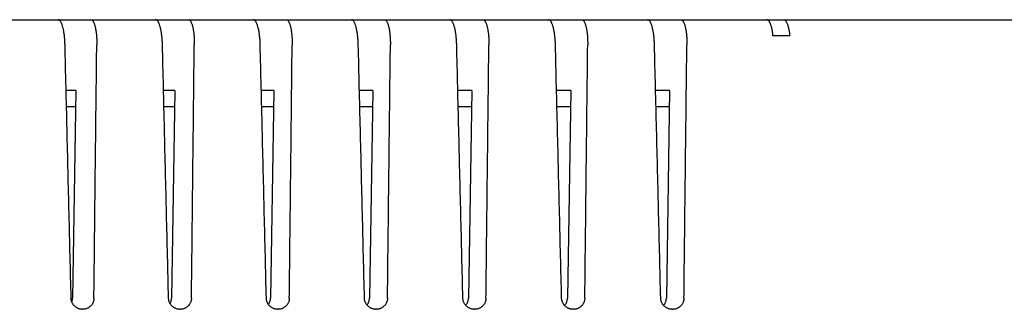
# Model space of a CAD drawing. Header units: inches. Extents: x 0 to 34, y 0 to 22.
# Tile 25 of 27: x 25.135 to 26.663, y 16.822 to 17.272. Entities that reach past the tile are written whole.
import ezdxf

# ---------------------------------------------------------------- set-up
doc = ezdxf.new("R2010")
doc.units = ezdxf.units.IN
doc.header["$LTSCALE"] = 1.87
doc.header["$MEASUREMENT"] = 0
doc.layers.get('0').update_dxf_attribs({"linetype": 'CONTINUOUS'})

msp = doc.modelspace()

# ---------------------------------------------------------------- linework, layer by layer
at = {"color": 7, "linetype": 'CONTINUOUS'}
for p, q in [((23.7314, 17.2723), (28.2589, 17.2723)), ((26.3301, 17.2473), (26.3041, 17.2473)), ((25.2219, 17.1623), (25.2068, 17.1623)), ((25.2219, 17.1623), (25.2168, 16.8395)), ((25.3755, 17.1623), (25.3581, 17.1623)), ((25.3755, 17.1623), (25.3704, 16.8395)), ((25.5292, 17.1623), (25.5098, 17.1623)), ((25.5292, 17.1623), (25.5241, 16.8395)), ((25.6828, 17.1623), (25.6621, 17.1623)), ((25.6828, 17.1623), (25.6777, 16.8395)), ((25.8364, 17.1623), (25.8149, 17.1623)), ((25.8364, 17.1623), (25.8313, 16.8395)), ((25.9901, 17.1623), (25.9681, 17.1623)), ((25.9901, 17.1623), (25.985, 16.8395)), ((26.1437, 17.1623), (26.1219, 17.1623)), ((26.1437, 17.1623), (26.1386, 16.8395)), ((25.2074, 17.1373), (25.2215, 17.1373)), ((25.3587, 17.1373), (25.3751, 17.1373)), ((25.5104, 17.1373), (25.5288, 17.1373)), ((25.6627, 17.1373), (25.6824, 17.1373)), ((25.8155, 17.1373), (25.836, 17.1373)), ((25.9687, 17.1373), (25.9897, 17.1373)), ((26.1225, 17.1373), (26.1433, 17.1373))]:
    msp.add_line(p, q, dxfattribs=at)
for points, knots in [([(25.2051, 17.2334), (25.2051, 17.2344), (25.205, 17.2364), (25.2049, 17.2394), (25.2046, 17.2424), (25.2044, 17.2454), (25.2041, 17.2482), (25.2037, 17.251), (25.2033, 17.2536), (25.2028, 17.2562), (25.2023, 17.2586), (25.2017, 17.2608), (25.2011, 17.2629), (25.2005, 17.2648), (25.1998, 17.2665), (25.1991, 17.268), (25.1984, 17.2693), (25.1977, 17.2704), (25.1969, 17.2712), (25.1962, 17.2719), (25.1954, 17.2722), (25.1949, 17.2723), (25.1946, 17.2723)], [0, 0, 0, 0, 0.072828, 0.145246, 0.216712, 0.287034, 0.355694, 0.422367, 0.486751, 0.54836, 0.607025, 0.662319, 0.713993, 0.761842, 0.805558, 0.845102, 0.880316, 0.911253, 0.938112, 0.96125, 0.981488, 1, 1, 1, 1]), ([(25.2453, 17.2723), (25.2455, 17.2723), (25.2461, 17.2722), (25.2468, 17.2719), (25.2476, 17.2712), (25.2483, 17.2704), (25.249, 17.2693), (25.2497, 17.268), (25.2503, 17.2665), (25.2509, 17.2648), (25.2515, 17.2629), (25.252, 17.2608), (25.2525, 17.2586), (25.2529, 17.2562), (25.2533, 17.2536), (25.2536, 17.251), (25.2539, 17.2482), (25.2541, 17.2454), (25.2543, 17.2424), (25.2544, 17.2395), (25.2544, 17.2364), (25.2544, 17.2344), (25.2544, 17.2334)], [0, 0, 0, 0, 0.018598, 0.038753, 0.061708, 0.088334, 0.11902, 0.153984, 0.193288, 0.236783, 0.284435, 0.335944, 0.391111, 0.449696, 0.511278, 0.575698, 0.64248, 0.711325, 0.781919, 0.853747, 0.926619, 1, 1, 1, 1]), ([(25.3564, 17.2334), (25.3563, 17.2344), (25.3563, 17.2364), (25.3561, 17.2394), (25.3559, 17.2424), (25.3556, 17.2453), (25.3553, 17.2482), (25.3549, 17.251), (25.3545, 17.2536), (25.354, 17.2561), (25.3535, 17.2585), (25.353, 17.2608), (25.3524, 17.2629), (25.3517, 17.2648), (25.3511, 17.2665), (25.3504, 17.268), (25.3497, 17.2693), (25.3489, 17.2704), (25.3482, 17.2712), (25.3474, 17.2719), (25.3466, 17.2722), (25.3461, 17.2723), (25.3458, 17.2723)], [0, 0, 0, 0, 0.072694, 0.144987, 0.21634, 0.286563, 0.355142, 0.421755, 0.4861, 0.547692, 0.606359, 0.661676, 0.713389, 0.761291, 0.80507, 0.844684, 0.879971, 0.910982, 0.937913, 0.96112, 0.981424, 1, 1, 1, 1]), ([(25.3967, 17.2723), (25.3969, 17.2723), (25.3975, 17.2722), (25.3982, 17.2719), (25.399, 17.2712), (25.3997, 17.2704), (25.4004, 17.2693), (25.4011, 17.268), (25.4017, 17.2665), (25.4023, 17.2648), (25.4029, 17.2629), (25.4034, 17.2608), (25.4039, 17.2585), (25.4043, 17.2561), (25.4047, 17.2536), (25.405, 17.251), (25.4053, 17.2482), (25.4055, 17.2453), (25.4057, 17.2424), (25.4058, 17.2394), (25.4058, 17.2364), (25.4058, 17.2344), (25.4058, 17.2334)], [0, 0, 0, 0, 0.018667, 0.038893, 0.061921, 0.088622, 0.119384, 0.154422, 0.193796, 0.237352, 0.285055, 0.336598, 0.391783, 0.450365, 0.511924, 0.5763, 0.643017, 0.711779, 0.782275, 0.853991, 0.926742, 1, 1, 1, 1]), ([(25.5081, 17.2334), (25.5081, 17.2344), (25.508, 17.2364), (25.5079, 17.2394), (25.5077, 17.2424), (25.5074, 17.2453), (25.5071, 17.2482), (25.5067, 17.2509), (25.5063, 17.2536), (25.5058, 17.2561), (25.5053, 17.2585), (25.5047, 17.2608), (25.5041, 17.2629), (25.5035, 17.2648), (25.5028, 17.2665), (25.5021, 17.268), (25.5014, 17.2693), (25.5007, 17.2704), (25.4999, 17.2712), (25.4992, 17.2719), (25.4984, 17.2722), (25.4978, 17.2723), (25.4976, 17.2723)], [0, 0, 0, 0, 0.072551, 0.14471, 0.215941, 0.286057, 0.35455, 0.421097, 0.4854, 0.546972, 0.605643, 0.660983, 0.712738, 0.760696, 0.804543, 0.844232, 0.879599, 0.910689, 0.937698, 0.96098, 0.981355, 1, 1, 1, 1]), ([(25.5486, 17.2723), (25.5488, 17.2723), (25.5494, 17.2722), (25.5501, 17.2719), (25.5509, 17.2712), (25.5516, 17.2704), (25.5523, 17.2693), (25.553, 17.268), (25.5536, 17.2665), (25.5542, 17.2647), (25.5548, 17.2628), (25.5553, 17.2608), (25.5558, 17.2585), (25.5562, 17.2561), (25.5566, 17.2536), (25.5569, 17.2509), (25.5572, 17.2482), (25.5574, 17.2453), (25.5576, 17.2424), (25.5577, 17.2394), (25.5578, 17.2364), (25.5578, 17.2344), (25.5577, 17.2334)], [0, 0, 0, 0, 0.018742, 0.039044, 0.06215, 0.088932, 0.119775, 0.154894, 0.194343, 0.237966, 0.285722, 0.337302, 0.392506, 0.451085, 0.512619, 0.576948, 0.643596, 0.712268, 0.782658, 0.854254, 0.926876, 1, 1, 1, 1]), ([(25.6604, 17.2334), (25.6603, 17.2344), (25.6603, 17.2364), (25.6601, 17.2394), (25.6599, 17.2424), (25.6596, 17.2453), (25.6593, 17.2482), (25.6589, 17.2509), (25.6585, 17.2536), (25.658, 17.2561), (25.6575, 17.2585), (25.657, 17.2608), (25.6564, 17.2628), (25.6557, 17.2647), (25.6551, 17.2665), (25.6544, 17.268), (25.6536, 17.2693), (25.6529, 17.2704), (25.6522, 17.2712), (25.6514, 17.2719), (25.6506, 17.2722), (25.65, 17.2723), (25.6498, 17.2723)], [0, 0, 0, 0, 0.072398, 0.144413, 0.215513, 0.285516, 0.353915, 0.420392, 0.484649, 0.5462, 0.604873, 0.660239, 0.712038, 0.760057, 0.803976, 0.843746, 0.879198, 0.910374, 0.937466, 0.960828, 0.98128, 1, 1, 1, 1]), ([(25.7009, 17.2723), (25.7012, 17.2723), (25.7017, 17.2722), (25.7025, 17.2718), (25.7033, 17.2712), (25.704, 17.2704), (25.7047, 17.2693), (25.7054, 17.268), (25.706, 17.2664), (25.7066, 17.2647), (25.7072, 17.2628), (25.7077, 17.2607), (25.7082, 17.2585), (25.7086, 17.2561), (25.709, 17.2536), (25.7093, 17.2509), (25.7096, 17.2482), (25.7098, 17.2453), (25.71, 17.2424), (25.7101, 17.2394), (25.7102, 17.2364), (25.7102, 17.2344), (25.7102, 17.2334)], [0, 0, 0, 0, 0.018822, 0.039206, 0.062396, 0.089264, 0.120196, 0.155401, 0.194931, 0.238624, 0.286438, 0.338058, 0.393282, 0.451858, 0.513364, 0.577643, 0.644216, 0.712793, 0.783068, 0.854536, 0.927022, 1, 1, 1, 1]), ([(25.8131, 17.2334), (25.8131, 17.2344), (25.813, 17.2364), (25.8129, 17.2394), (25.8126, 17.2424), (25.8124, 17.2453), (25.8121, 17.2481), (25.8117, 17.2509), (25.8113, 17.2535), (25.8108, 17.2561), (25.8103, 17.2585), (25.8097, 17.2607), (25.8091, 17.2628), (25.8085, 17.2647), (25.8078, 17.2664), (25.8071, 17.268), (25.8064, 17.2693), (25.8056, 17.2704), (25.8049, 17.2712), (25.8041, 17.2718), (25.8033, 17.2722), (25.8028, 17.2723), (25.8025, 17.2723)], [0, 0, 0, 0, 0.072235, 0.144097, 0.215058, 0.284938, 0.353238, 0.419639, 0.483847, 0.545376, 0.604051, 0.659444, 0.711289, 0.759372, 0.803369, 0.843225, 0.878767, 0.910035, 0.937217, 0.960665, 0.9812, 1, 1, 1, 1]), ([(25.8538, 17.2723), (25.8541, 17.2723), (25.8546, 17.2722), (25.8554, 17.2718), (25.8562, 17.2712), (25.8569, 17.2703), (25.8576, 17.2693), (25.8583, 17.2679), (25.8589, 17.2664), (25.8595, 17.2647), (25.8601, 17.2628), (25.8606, 17.2607), (25.8611, 17.2585), (25.8615, 17.2561), (25.8619, 17.2535), (25.8623, 17.2509), (25.8625, 17.2481), (25.8628, 17.2453), (25.8629, 17.2424), (25.863, 17.2394), (25.8631, 17.2364), (25.8631, 17.2344), (25.8631, 17.2334)], [0, 0, 0, 0, 0.018908, 0.039379, 0.062659, 0.089621, 0.120646, 0.155944, 0.195559, 0.239328, 0.287204, 0.338866, 0.394111, 0.452683, 0.514161, 0.578386, 0.644879, 0.713354, 0.783507, 0.854838, 0.927176, 1, 1, 1, 1]), ([(25.9664, 17.2334), (25.9663, 17.2344), (25.9663, 17.2364), (25.9661, 17.2394), (25.9659, 17.2424), (25.9656, 17.2453), (25.9653, 17.2481), (25.9649, 17.2509), (25.9645, 17.2535), (25.964, 17.256), (25.9635, 17.2584), (25.963, 17.2607), (25.9624, 17.2628), (25.9617, 17.2647), (25.961, 17.2664), (25.9603, 17.2679), (25.9596, 17.2693), (25.9589, 17.2704), (25.9581, 17.2712), (25.9573, 17.2718), (25.9565, 17.2722), (25.956, 17.2723), (25.9557, 17.2723)], [0, 0, 0, 0, 0.072062, 0.143761, 0.214573, 0.284324, 0.352518, 0.418838, 0.482994, 0.544497, 0.603174, 0.658595, 0.710489, 0.758641, 0.802721, 0.842668, 0.878307, 0.909673, 0.936951, 0.960491, 0.981115, 1, 1, 1, 1]), ([(26.0072, 17.2723), (26.0075, 17.2723), (26.008, 17.2722), (26.0088, 17.2718), (26.0096, 17.2712), (26.0103, 17.2703), (26.011, 17.2692), (26.0117, 17.2679), (26.0123, 17.2664), (26.013, 17.2647), (26.0135, 17.2628), (26.0141, 17.2607), (26.0145, 17.2584), (26.015, 17.256), (26.0153, 17.2535), (26.0157, 17.2509), (26.016, 17.2481), (26.0162, 17.2453), (26.0163, 17.2424), (26.0164, 17.2394), (26.0165, 17.2364), (26.0165, 17.2344), (26.0165, 17.2334)], [0, 0, 0, 0, 0.019, 0.039564, 0.06294, 0.090001, 0.121127, 0.156522, 0.196229, 0.24008, 0.288021, 0.339729, 0.394996, 0.453564, 0.515011, 0.579177, 0.645586, 0.713952, 0.783975, 0.855159, 0.92734, 1, 1, 1, 1]), ([(26.1201, 17.2334), (26.1201, 17.2344), (26.12, 17.2364), (26.1199, 17.2394), (26.1197, 17.2423), (26.1194, 17.2452), (26.1191, 17.2481), (26.1187, 17.2508), (26.1183, 17.2535), (26.1178, 17.256), (26.1173, 17.2584), (26.1167, 17.2607), (26.1161, 17.2628), (26.1155, 17.2647), (26.1148, 17.2664), (26.1141, 17.2679), (26.1134, 17.2692), (26.1126, 17.2703), (26.1118, 17.2712), (26.1111, 17.2718), (26.1103, 17.2722), (26.1097, 17.2723), (26.1094, 17.2723)], [0, 0, 0, 0, 0.071879, 0.143406, 0.21406, 0.283673, 0.351754, 0.417987, 0.482087, 0.543564, 0.602242, 0.657692, 0.709638, 0.757862, 0.802029, 0.842074, 0.877817, 0.909287, 0.936667, 0.960306, 0.981023, 1, 1, 1, 1]), ([(26.1611, 17.2723), (26.1614, 17.2723), (26.1619, 17.2722), (26.1627, 17.2718), (26.1635, 17.2712), (26.1642, 17.2703), (26.1649, 17.2692), (26.1656, 17.2679), (26.1663, 17.2664), (26.1669, 17.2647), (26.1675, 17.2627), (26.168, 17.2607), (26.1685, 17.2584), (26.1689, 17.256), (26.1693, 17.2535), (26.1696, 17.2508), (26.1699, 17.2481), (26.1701, 17.2453), (26.1703, 17.2423), (26.1704, 17.2394), (26.1704, 17.2364), (26.1704, 17.2344), (26.1704, 17.2334)], [0, 0, 0, 0, 0.019098, 0.039761, 0.063239, 0.090406, 0.121638, 0.157138, 0.196942, 0.240878, 0.288888, 0.340643, 0.395935, 0.454498, 0.515912, 0.580018, 0.646335, 0.714587, 0.784472, 0.855501, 0.927514, 1, 1, 1, 1]), ([(26.3041, 17.2473), (26.304, 17.2482), (26.3038, 17.25), (26.3035, 17.2525), (26.3031, 17.255), (26.3026, 17.2573), (26.3021, 17.2595), (26.3016, 17.2616), (26.301, 17.2635), (26.3004, 17.2653), (26.2998, 17.2669), (26.2991, 17.2683), (26.2984, 17.2695), (26.2977, 17.2705), (26.297, 17.2713), (26.2962, 17.2719), (26.2954, 17.2722), (26.2949, 17.2723), (26.2946, 17.2723)], [0, 0, 0, 0, 0.095127, 0.187779, 0.277201, 0.362685, 0.443979, 0.520959, 0.593039, 0.659716, 0.720869, 0.776487, 0.826295, 0.870232, 0.908692, 0.942386, 0.972291, 1, 1, 1, 1]), ([(26.3206, 17.2723), (26.3208, 17.2723), (26.3214, 17.2722), (26.3222, 17.2719), (26.3229, 17.2713), (26.3237, 17.2705), (26.3244, 17.2695), (26.3251, 17.2683), (26.3258, 17.2669), (26.3264, 17.2653), (26.327, 17.2635), (26.3276, 17.2616), (26.3281, 17.2595), (26.3286, 17.2573), (26.3291, 17.255), (26.3295, 17.2525), (26.3298, 17.25), (26.33, 17.2482), (26.3301, 17.2473)], [0, 0, 0, 0, 0.027774, 0.057739, 0.091486, 0.129989, 0.173962, 0.223799, 0.279436, 0.340598, 0.407275, 0.479343, 0.556302, 0.637562, 0.723002, 0.812368, 0.904952, 1, 1, 1, 1]), ([(25.2146, 16.8395), (25.2136, 16.8832), (25.2114, 16.9707), (25.2083, 17.102), (25.2062, 17.1896), (25.2051, 17.2334)], [0, 0, 0, 0, 0.333155, 0.666488, 1, 1, 1, 1]), ([(25.25, 16.8395), (25.2505, 16.8832), (25.2514, 16.9707), (25.2529, 17.102), (25.2539, 17.1896), (25.2544, 17.2334)], [0, 0, 0, 0, 0.333184, 0.666517, 1, 1, 1, 1]), ([(25.3659, 16.8395), (25.3648, 16.8832), (25.3627, 16.9707), (25.3595, 17.102), (25.3574, 17.1896), (25.3564, 17.2334)], [0, 0, 0, 0, 0.333153, 0.666487, 1, 1, 1, 1]), ([(25.4014, 16.8395), (25.4019, 16.8832), (25.4029, 16.9707), (25.4043, 17.102), (25.4053, 17.1896), (25.4058, 17.2334)], [0, 0, 0, 0, 0.333185, 0.666518, 1, 1, 1, 1]), ([(25.5177, 16.8395), (25.5166, 16.8832), (25.5145, 16.9707), (25.5113, 17.102), (25.5092, 17.1896), (25.5081, 17.2334)], [0, 0, 0, 0, 0.333152, 0.666485, 1, 1, 1, 1]), ([(25.5533, 16.8395), (25.5538, 16.8832), (25.5548, 16.9707), (25.5563, 17.102), (25.5572, 17.1896), (25.5577, 17.2334)], [0, 0, 0, 0, 0.333185, 0.666519, 1, 1, 1, 1]), ([(25.67, 16.8395), (25.6689, 16.8832), (25.6668, 16.9707), (25.6636, 17.102), (25.6614, 17.1896), (25.6604, 17.2334)], [0, 0, 0, 0, 0.33315, 0.666483, 1, 1, 1, 1]), ([(25.7057, 16.8395), (25.7062, 16.8832), (25.7072, 16.9707), (25.7087, 17.102), (25.7097, 17.1896), (25.7102, 17.2334)], [0, 0, 0, 0, 0.333186, 0.666519, 1, 1, 1, 1]), ([(25.8227, 16.8395), (25.8217, 16.8832), (25.8195, 16.9707), (25.8163, 17.102), (25.8142, 17.1896), (25.8131, 17.2334)], [0, 0, 0, 0, 0.333148, 0.666481, 1, 1, 1, 1]), ([(25.8586, 16.8395), (25.8591, 16.8832), (25.8601, 16.9707), (25.8616, 17.102), (25.8626, 17.1896), (25.8631, 17.2334)], [0, 0, 0, 0, 0.333186, 0.66652, 1, 1, 1, 1]), ([(25.976, 16.8395), (25.9749, 16.8832), (25.9728, 16.9707), (25.9696, 17.102), (25.9674, 17.1896), (25.9664, 17.2334)], [0, 0, 0, 0, 0.333146, 0.666479, 1, 1, 1, 1]), ([(26.012, 16.8395), (26.0125, 16.8832), (26.0135, 16.9707), (26.015, 17.102), (26.016, 17.1896), (26.0165, 17.2334)], [0, 0, 0, 0, 0.333187, 0.66652, 1, 1, 1, 1]), ([(26.1298, 16.8395), (26.1287, 16.8832), (26.1266, 16.9707), (26.1234, 17.102), (26.1212, 17.1896), (26.1201, 17.2334)], [0, 0, 0, 0, 0.333144, 0.666477, 1, 1, 1, 1]), ([(26.1659, 16.8395), (26.1664, 16.8832), (26.1674, 16.9707), (26.1689, 17.102), (26.1699, 17.1896), (26.1704, 17.2334)], [0, 0, 0, 0, 0.333187, 0.666521, 1, 1, 1, 1]), ([(25.2324, 16.8223), (25.2321, 16.8223), (25.2313, 16.8224), (25.2299, 16.8225), (25.2283, 16.8228), (25.2267, 16.8232), (25.2251, 16.8239), (25.2236, 16.8246), (25.2222, 16.8255), (25.2208, 16.8265), (25.2196, 16.8276), (25.2185, 16.8289), (25.2175, 16.8302), (25.2167, 16.8316), (25.216, 16.8331), (25.2154, 16.8347), (25.215, 16.8362), (25.2147, 16.8378), (25.2146, 16.8389), (25.2146, 16.8395)], [0, 0, 0, 0, 0.028859, 0.0904, 0.151926, 0.21333, 0.274818, 0.336114, 0.397285, 0.458407, 0.519216, 0.579945, 0.640514, 0.700751, 0.760948, 0.820938, 0.88069, 0.940454, 1, 1, 1, 1]), ([(25.2157, 16.8338), (25.2158, 16.8341), (25.2161, 16.8349), (25.2165, 16.8363), (25.2167, 16.8379), (25.2168, 16.8389), (25.2168, 16.8395)], [0, 0, 0, 0, 0.15905, 0.439568, 0.720192, 1, 1, 1, 1]), ([(25.25, 16.8395), (25.25, 16.8389), (25.2499, 16.8379), (25.2497, 16.8362), (25.2493, 16.8347), (25.2487, 16.8331), (25.248, 16.8317), (25.2472, 16.8302), (25.2462, 16.8289), (25.2451, 16.8277), (25.2439, 16.8266), (25.2426, 16.8255), (25.2412, 16.8246), (25.2398, 16.8239), (25.2382, 16.8233), (25.2366, 16.8228), (25.235, 16.8225), (25.2335, 16.8224), (25.2327, 16.8223), (25.2324, 16.8223)], [0, 0, 0, 0, 0.059672, 0.119429, 0.179047, 0.238804, 0.298678, 0.358521, 0.41865, 0.478917, 0.539256, 0.599936, 0.660721, 0.721679, 0.782933, 0.844211, 0.905712, 0.967374, 1, 1, 1, 1]), ([(25.3837, 16.8223), (25.3835, 16.8223), (25.3827, 16.8224), (25.3813, 16.8225), (25.3796, 16.8228), (25.378, 16.8232), (25.3764, 16.8239), (25.3749, 16.8246), (25.3735, 16.8255), (25.3721, 16.8265), (25.3709, 16.8277), (25.3698, 16.8289), (25.3688, 16.8302), (25.368, 16.8316), (25.3672, 16.8331), (25.3667, 16.8347), (25.3663, 16.8362), (25.366, 16.8378), (25.3659, 16.8389), (25.3659, 16.8395)], [0, 0, 0, 0, 0.028807, 0.090533, 0.152236, 0.213803, 0.275435, 0.336847, 0.398108, 0.459286, 0.520117, 0.580833, 0.641354, 0.70151, 0.761596, 0.821449, 0.881046, 0.940638, 1, 1, 1, 1]), ([(25.3682, 16.8313), (25.3683, 16.8315), (25.3686, 16.8321), (25.3691, 16.8332), (25.3697, 16.8347), (25.3701, 16.8363), (25.3704, 16.8379), (25.3704, 16.8389), (25.3704, 16.8395)], [0, 0, 0, 0, 0.051954, 0.24287, 0.432889, 0.622062, 0.811306, 1, 1, 1, 1]), ([(25.4014, 16.8395), (25.4014, 16.8389), (25.4013, 16.8379), (25.4011, 16.8362), (25.4007, 16.8347), (25.4001, 16.8331), (25.3994, 16.8317), (25.3986, 16.8303), (25.3976, 16.8289), (25.3965, 16.8277), (25.3953, 16.8266), (25.394, 16.8255), (25.3926, 16.8247), (25.3911, 16.8239), (25.3896, 16.8233), (25.388, 16.8228), (25.3863, 16.8225), (25.3849, 16.8224), (25.384, 16.8223), (25.3837, 16.8223)], [0, 0, 0, 0, 0.059484, 0.11906, 0.178507, 0.238109, 0.297852, 0.357591, 0.417646, 0.477874, 0.538207, 0.598916, 0.659767, 0.720819, 0.782197, 0.843625, 0.905293, 0.967135, 1, 1, 1, 1]), ([(25.5356, 16.8223), (25.5353, 16.8223), (25.5345, 16.8224), (25.5331, 16.8225), (25.5314, 16.8228), (25.5298, 16.8233), (25.5282, 16.8239), (25.5267, 16.8246), (25.5253, 16.8255), (25.5239, 16.8265), (25.5227, 16.8277), (25.5216, 16.8289), (25.5206, 16.8302), (25.5197, 16.8316), (25.519, 16.8331), (25.5185, 16.8347), (25.518, 16.8362), (25.5178, 16.8379), (25.5177, 16.8389), (25.5177, 16.8395)], [0, 0, 0, 0, 0.028756, 0.090674, 0.152561, 0.214298, 0.276079, 0.337613, 0.398966, 0.460201, 0.521053, 0.581757, 0.642227, 0.702298, 0.762269, 0.821981, 0.881414, 0.940828, 1, 1, 1, 1]), ([(25.5209, 16.8299), (25.521, 16.83), (25.5214, 16.8306), (25.5221, 16.8317), (25.5228, 16.8332), (25.5233, 16.8347), (25.5237, 16.8363), (25.524, 16.8379), (25.5241, 16.8389), (25.5241, 16.8395)], [0, 0, 0, 0, 0.051172, 0.210539, 0.369519, 0.527753, 0.685281, 0.84287, 1, 1, 1, 1]), ([(25.5533, 16.8395), (25.5533, 16.8389), (25.5532, 16.8379), (25.553, 16.8363), (25.5526, 16.8347), (25.552, 16.8331), (25.5513, 16.8317), (25.5505, 16.8303), (25.5495, 16.8289), (25.5484, 16.8277), (25.5472, 16.8266), (25.5459, 16.8256), (25.5445, 16.8247), (25.543, 16.8239), (25.5415, 16.8233), (25.5398, 16.8228), (25.5382, 16.8225), (25.5368, 16.8224), (25.5359, 16.8223), (25.5356, 16.8223)], [0, 0, 0, 0, 0.05929, 0.118677, 0.177947, 0.237389, 0.296996, 0.356627, 0.416605, 0.476794, 0.53712, 0.597859, 0.658779, 0.719928, 0.781435, 0.843019, 0.90486, 0.96689, 1, 1, 1, 1]), ([(25.6879, 16.8223), (25.6877, 16.8223), (25.6868, 16.8224), (25.6854, 16.8225), (25.6837, 16.8228), (25.6821, 16.8233), (25.6805, 16.8239), (25.679, 16.8246), (25.6776, 16.8255), (25.6762, 16.8265), (25.675, 16.8277), (25.6739, 16.8289), (25.6729, 16.8302), (25.672, 16.8317), (25.6713, 16.8331), (25.6707, 16.8347), (25.6703, 16.8362), (25.67, 16.8379), (25.67, 16.8389), (25.67, 16.8395)], [0, 0, 0, 0, 0.028708, 0.090825, 0.152903, 0.214817, 0.276751, 0.338411, 0.39986, 0.461154, 0.522028, 0.582716, 0.643134, 0.703117, 0.762968, 0.822531, 0.881797, 0.941025, 1, 1, 1, 1]), ([(25.6739, 16.829), (25.6742, 16.8294), (25.6749, 16.8303), (25.6757, 16.8317), (25.6764, 16.8332), (25.677, 16.8347), (25.6774, 16.8363), (25.6776, 16.8379), (25.6777, 16.8389), (25.6777, 16.8395)], [0, 0, 0, 0, 0.145357, 0.288904, 0.432104, 0.57463, 0.716522, 0.858467, 1, 1, 1, 1]), ([(25.7057, 16.8395), (25.7057, 16.8389), (25.7056, 16.8379), (25.7053, 16.8363), (25.7049, 16.8347), (25.7044, 16.8332), (25.7037, 16.8317), (25.7029, 16.8303), (25.7019, 16.8289), (25.7008, 16.8277), (25.6996, 16.8266), (25.6983, 16.8256), (25.6969, 16.8247), (25.6954, 16.8239), (25.6938, 16.8233), (25.6922, 16.8228), (25.6905, 16.8225), (25.6891, 16.8224), (25.6882, 16.8223), (25.6879, 16.8223)], [0, 0, 0, 0, 0.059089, 0.118282, 0.177367, 0.236643, 0.29611, 0.355628, 0.415528, 0.475675, 0.535994, 0.596764, 0.657755, 0.719005, 0.780647, 0.842393, 0.904414, 0.96664, 1, 1, 1, 1]), ([(25.8408, 16.8223), (25.8405, 16.8223), (25.8397, 16.8224), (25.8383, 16.8225), (25.8366, 16.8228), (25.8349, 16.8233), (25.8333, 16.8239), (25.8318, 16.8246), (25.8304, 16.8255), (25.829, 16.8265), (25.8278, 16.8277), (25.8267, 16.8289), (25.8257, 16.8303), (25.8248, 16.8317), (25.8241, 16.8331), (25.8235, 16.8347), (25.8231, 16.8363), (25.8228, 16.8379), (25.8227, 16.8389), (25.8227, 16.8395)], [0, 0, 0, 0, 0.028661, 0.090985, 0.153262, 0.215359, 0.277453, 0.339242, 0.400791, 0.462145, 0.52304, 0.583713, 0.644074, 0.703965, 0.763692, 0.823102, 0.882193, 0.94123, 1, 1, 1, 1]), ([(25.8271, 16.8285), (25.8272, 16.8287), (25.8277, 16.8292), (25.8285, 16.8303), (25.8293, 16.8317), (25.83, 16.8332), (25.8306, 16.8347), (25.831, 16.8363), (25.8313, 16.8379), (25.8313, 16.8389), (25.8313, 16.8395)], [0, 0, 0, 0, 0.053413, 0.190466, 0.326437, 0.462078, 0.597082, 0.731484, 0.865938, 1, 1, 1, 1]), ([(25.8586, 16.8395), (25.8586, 16.8389), (25.8585, 16.8379), (25.8582, 16.8363), (25.8578, 16.8347), (25.8573, 16.8332), (25.8566, 16.8317), (25.8558, 16.8303), (25.8548, 16.829), (25.8537, 16.8277), (25.8525, 16.8266), (25.8512, 16.8256), (25.8498, 16.8247), (25.8483, 16.8239), (25.8467, 16.8233), (25.8451, 16.8228), (25.8434, 16.8225), (25.8419, 16.8224), (25.8411, 16.8223), (25.8408, 16.8223)], [0, 0, 0, 0, 0.058881, 0.117872, 0.176767, 0.235873, 0.295193, 0.354595, 0.414413, 0.474516, 0.534828, 0.595631, 0.656694, 0.71805, 0.779831, 0.841745, 0.903954, 0.966382, 1, 1, 1, 1]), ([(25.9941, 16.8223), (25.9938, 16.8223), (25.993, 16.8224), (25.9916, 16.8225), (25.9899, 16.8228), (25.9882, 16.8233), (25.9866, 16.8239), (25.9851, 16.8246), (25.9837, 16.8255), (25.9823, 16.8266), (25.9811, 16.8277), (25.9799, 16.8289), (25.979, 16.8303), (25.9781, 16.8317), (25.9774, 16.8332), (25.9768, 16.8347), (25.9764, 16.8363), (25.9761, 16.8379), (25.976, 16.8389), (25.976, 16.8395)], [0, 0, 0, 0, 0.028615, 0.091155, 0.153637, 0.215925, 0.278185, 0.340108, 0.401759, 0.463175, 0.524091, 0.584747, 0.64505, 0.704845, 0.764442, 0.823692, 0.882603, 0.941441, 1, 1, 1, 1]), ([(25.9806, 16.8283), (25.9808, 16.8285), (25.9813, 16.8292), (25.9821, 16.8303), (25.983, 16.8317), (25.9837, 16.8332), (25.9842, 16.8347), (25.9846, 16.8363), (25.9849, 16.8379), (25.985, 16.8389), (25.985, 16.8395)], [0, 0, 0, 0, 0.07276, 0.207012, 0.340204, 0.473072, 0.605317, 0.736972, 0.868678, 1, 1, 1, 1]), ([(26.012, 16.8395), (26.012, 16.8389), (26.0119, 16.8379), (26.0116, 16.8363), (26.0112, 16.8347), (26.0107, 16.8332), (26.01, 16.8317), (26.0092, 16.8303), (26.0082, 16.829), (26.0071, 16.8277), (26.0059, 16.8266), (26.0046, 16.8256), (26.0032, 16.8247), (26.0017, 16.8239), (26.0001, 16.8233), (25.9984, 16.8228), (25.9967, 16.8225), (25.9953, 16.8224), (25.9944, 16.8223), (25.9941, 16.8223)], [0, 0, 0, 0, 0.058666, 0.117441, 0.176147, 0.235075, 0.294244, 0.353526, 0.413259, 0.473317, 0.533622, 0.594457, 0.655596, 0.717061, 0.778987, 0.841076, 0.903478, 0.966118, 1, 1, 1, 1]), ([(26.148, 16.8223), (26.1477, 16.8223), (26.1469, 16.8224), (26.1454, 16.8225), (26.1437, 16.8228), (26.1421, 16.8233), (26.1405, 16.8239), (26.1389, 16.8246), (26.1375, 16.8255), (26.1361, 16.8266), (26.1349, 16.8277), (26.1337, 16.8289), (26.1328, 16.8303), (26.1319, 16.8317), (26.1312, 16.8332), (26.1306, 16.8347), (26.1302, 16.8363), (26.1299, 16.8379), (26.1298, 16.8389), (26.1298, 16.8395)], [0, 0, 0, 0, 0.02857, 0.091334, 0.154031, 0.216515, 0.278947, 0.341009, 0.402765, 0.464245, 0.525183, 0.58582, 0.646061, 0.705757, 0.765218, 0.824304, 0.883027, 0.941659, 1, 1, 1, 1]), ([(26.1343, 16.8284), (26.1344, 16.8286), (26.135, 16.8292), (26.1358, 16.8303), (26.1366, 16.8317), (26.1373, 16.8332), (26.1379, 16.8347), (26.1383, 16.8363), (26.1385, 16.8379), (26.1386, 16.8389), (26.1386, 16.8395)], [0, 0, 0, 0, 0.062794, 0.198489, 0.333112, 0.467409, 0.601075, 0.734145, 0.867266, 1, 1, 1, 1]), ([(26.1659, 16.8395), (26.1659, 16.8389), (26.1658, 16.8379), (26.1656, 16.8363), (26.1652, 16.8347), (26.1646, 16.8332), (26.1639, 16.8317), (26.1631, 16.8303), (26.1621, 16.829), (26.161, 16.8278), (26.1598, 16.8266), (26.1585, 16.8256), (26.1571, 16.8247), (26.1555, 16.8239), (26.154, 16.8233), (26.1523, 16.8228), (26.1506, 16.8225), (26.1492, 16.8224), (26.1483, 16.8223), (26.148, 16.8223)], [0, 0, 0, 0, 0.058444, 0.117002, 0.175507, 0.234251, 0.293264, 0.352421, 0.412065, 0.472077, 0.532373, 0.593242, 0.65446, 0.716037, 0.778113, 0.840383, 0.902988, 0.965847, 1, 1, 1, 1])]:
    msp.add_open_spline(points, degree=3, knots=knots, dxfattribs=at)

doc.saveas('drawing.dxf')
